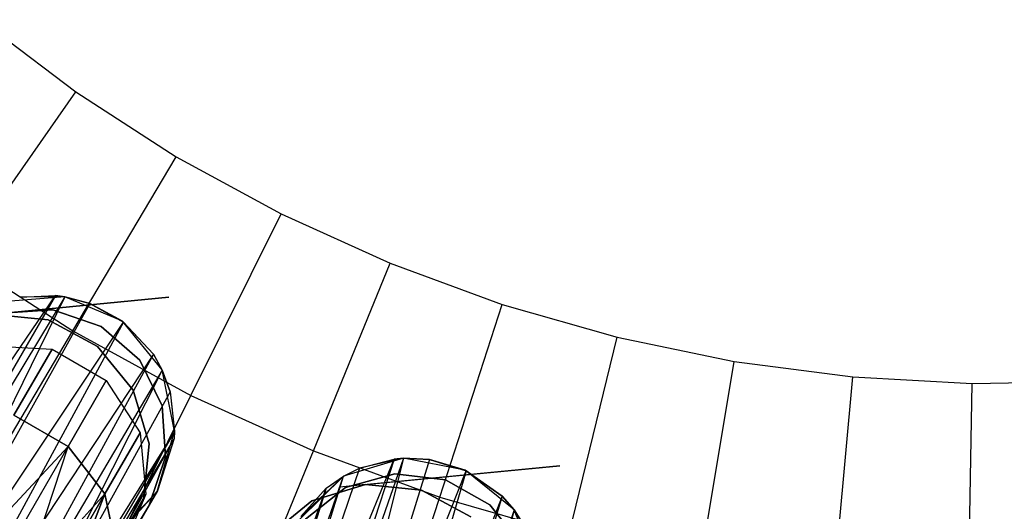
# Model space of a CAD drawing. Extents: x 0.3 to 7.1, y -3.38 to 3.38.
# Tile 88 of 256: x 2.95 to 3.7, y -1.33 to -0.96. Entities that reach past the tile are written whole.
import ezdxf

# ---------------------------------------------------------------- set-up
doc = ezdxf.new("R2010")
doc.units = 0
doc.header["$LTSCALE"] = 2.54
doc.layers.get('0').update_dxf_attribs({"linetype": 'CONTINUOUS'})

# ---------------------------------------------------------------- blocks, each defined once
blk = doc.blocks.new('SINGLES_B_BB_STL')
at = {"color": 0}
for p, q in [((2.9155, -0.95815, 5.4454), (2.9884, -1.0132, 5.4454)), ((2.9155, -0.95815, 5.4454), (2.9884, -1.0132, 5.4454)), ((2.89978, -1.14004, 5.32719), (2.9884, -1.0132, 5.4454)), ((2.89978, -1.14004, 5.32719), (2.9884, -1.0132, 5.4454)), ((2.9884, -1.0132, 5.4454), (3.06516, -1.06271, 5.4454)), ((2.9884, -1.0132, 5.4454), (3.06516, -1.06271, 5.4454)), ((2.98615, -1.19575, 5.32719), (3.06516, -1.06271, 5.4454)), ((2.98615, -1.19575, 5.32719), (3.06516, -1.06271, 5.4454)), ((3.06516, -1.06271, 5.4454), (3.14537, -1.10642, 5.4454)), ((3.06516, -1.06271, 5.4454), (3.14537, -1.10642, 5.4454)), ((3.0764, -1.24493, 5.32719), (3.14537, -1.10642, 5.4454)), ((3.0764, -1.24493, 5.32719), (3.14537, -1.10642, 5.4454)), ((3.14537, -1.10642, 5.4454), (3.22858, -1.14409, 5.4454)), ((3.14537, -1.10642, 5.4454), (3.22858, -1.14409, 5.4454)), ((2.89978, -1.14004, 5.32719), (2.98615, -1.19575, 5.32719)), ((2.89978, -1.14004, 5.32719), (2.98615, -1.19575, 5.32719)), ((3.17003, -1.28731, 5.32719), (3.22858, -1.14409, 5.4454)), ((3.17003, -1.28731, 5.32719), (3.22858, -1.14409, 5.4454)), ((3.22858, -1.14409, 5.4454), (3.31435, -1.17551, 5.4454)), ((3.22858, -1.14409, 5.4454), (3.31435, -1.17551, 5.4454)), ((2.76269, -1.4777, 41.50071), (2.97288, -1.16868, 41.6362)), ((2.76269, -1.4777, 41.50071), (2.97288, -1.16868, 41.6362)), ((2.97288, -1.16868, 41.6362), (2.79021, -1.48386, 41.48405)), ((2.97288, -1.16868, 41.6362), (2.79021, -1.48386, 41.48405)), ((2.98, -1.16957, 41.63424), (2.79021, -1.48386, 41.48405)), ((2.98, -1.16957, 41.63424), (2.79021, -1.48386, 41.48405)), ((3.05965, -1.16993, 41.9), (2.815, -1.19349, 41.9)), ((2.815, -1.19349, 41.7), (3.05965, -1.16993, 41.7)), ((2.98, -1.16957, 41.63424), (2.81964, -1.49617, 41.47603)), ((2.98, -1.16957, 41.63424), (2.81964, -1.49617, 41.47603)), ((3.05965, -1.16993, 41.9), (2.92453, -1.18297, 41.9)), ((2.92453, -1.18297, 41.7), (3.05965, -1.16993, 41.7)), ((2.98009, -1.16959, 41.90698), (2.93238, -1.17344, 41.90698)), ((2.98009, -1.16959, 41.90698), (2.93238, -1.17344, 41.90698)), ((2.94558, -1.17001, 41.64662), (2.97288, -1.16868, 41.6362)), ((2.94558, -1.17001, 41.64662), (2.97288, -1.16868, 41.6362)), ((2.98009, -1.16959, 41.90698), (2.94558, -1.17001, 41.64662)), ((2.98009, -1.16959, 41.90698), (2.94558, -1.17001, 41.64662)), ((2.97288, -1.16868, 41.6362), (2.98, -1.16957, 41.63424)), ((2.98009, -1.16959, 41.90698), (2.97288, -1.16868, 41.6362)), ((2.97288, -1.16868, 41.6362), (2.98, -1.16957, 41.63424)), ((2.98009, -1.16959, 41.90698), (2.97288, -1.16868, 41.6362)), ((2.98, -1.16957, 41.63424), (2.99921, -1.17468, 41.63059)), ((2.98, -1.16957, 41.63424), (2.99921, -1.17468, 41.63059)), ((2.98, -1.16957, 41.63424), (2.98009, -1.16959, 41.90698)), ((2.98, -1.16957, 41.63424), (2.98009, -1.16959, 41.90698)), ((3.02412, -1.18835, 41.90698), (2.98009, -1.16959, 41.90698)), ((2.99921, -1.17468, 41.63059), (2.98009, -1.16959, 41.90698)), ((3.02412, -1.18835, 41.90698), (2.98009, -1.16959, 41.90698)), ((2.99921, -1.17468, 41.63059), (2.98009, -1.16959, 41.90698)), ((2.99921, -1.17468, 41.63059), (2.81964, -1.49617, 41.47603)), ((2.99921, -1.17468, 41.63059), (2.81964, -1.49617, 41.47603)), ((2.93208, -1.18224, 14.22658), (2.97101, -1.17969, 14.22658)), ((2.97101, -1.17969, 14.02658), (2.93208, -1.18224, 14.02658)), ((2.97101, -1.17969, 14.02658), (2.93208, -1.18224, 14.02658)), ((2.93208, -1.18224, 14.22658), (2.97101, -1.17969, 14.22658)), ((2.97101, -1.17969, 14.22658), (3.00796, -1.19223, 14.22658)), ((3.00796, -1.19223, 14.02658), (2.97101, -1.17969, 14.02658)), ((2.97101, -1.17969, 14.02658), (2.97101, -1.17969, 14.22658)), ((2.97101, -1.17969, 14.02658), (2.97101, -1.17969, 14.22658)), ((3.00796, -1.19223, 14.02658), (2.97101, -1.17969, 14.02658)), ((2.97101, -1.17969, 14.22658), (3.00796, -1.19223, 14.22658)), ((2.99921, -1.17468, 41.63059), (3.02498, -1.189, 41.63025)), ((3.02412, -1.18835, 41.90698), (2.99921, -1.17468, 41.63059)), ((2.99921, -1.17468, 41.63059), (3.02498, -1.189, 41.63025)), ((3.02412, -1.18835, 41.90698), (2.99921, -1.17468, 41.63059)), ((3.26654, -1.32266, 5.32719), (3.31435, -1.17551, 5.4454)), ((3.26654, -1.32266, 5.32719), (3.31435, -1.17551, 5.4454)), ((3.31435, -1.17551, 5.4454), (3.40221, -1.2005, 5.4454)), ((3.31435, -1.17551, 5.4454), (3.40221, -1.2005, 5.4454)), ((2.92453, -1.18297, 41.9), (2.96723, -1.18727, 41.9)), ((2.96723, -1.18727, 41.7), (2.92453, -1.18297, 41.7)), ((2.96723, -1.18727, 41.7), (2.92453, -1.18297, 41.7)), ((2.92453, -1.18297, 41.9), (2.96723, -1.18727, 41.9)), ((2.96723, -1.18727, 41.9), (3.00504, -1.20758, 41.9)), ((3.00504, -1.20758, 41.7), (2.96723, -1.18727, 41.7)), ((2.96723, -1.18727, 41.7), (2.96723, -1.18727, 41.9)), ((2.96723, -1.18727, 41.7), (2.96723, -1.18727, 41.9)), ((3.00504, -1.20758, 41.7), (2.96723, -1.18727, 41.7)), ((2.96723, -1.18727, 41.9), (3.00504, -1.20758, 41.9)), ((3.05439, -1.22542, 41.90698), (3.02412, -1.18835, 41.90698)), ((3.04775, -1.21357, 41.63722), (3.02412, -1.18835, 41.90698)), ((3.05439, -1.22542, 41.90698), (3.02412, -1.18835, 41.90698)), ((3.04775, -1.21357, 41.63722), (3.02412, -1.18835, 41.90698)), ((3.02498, -1.189, 41.63025), (3.02412, -1.18835, 41.90698)), ((3.02498, -1.189, 41.63025), (3.02412, -1.18835, 41.90698)), ((2.81964, -1.49617, 41.47603), (3.02498, -1.189, 41.63025)), ((2.81964, -1.49617, 41.47603), (3.02498, -1.189, 41.63025)), ((3.02498, -1.189, 41.63025), (2.84872, -1.51403, 41.47787)), ((3.02498, -1.189, 41.63025), (2.84872, -1.51403, 41.47787)), ((2.91148, -1.32147, 5.19861), (2.98615, -1.19575, 5.32719)), ((2.91148, -1.32147, 5.19861), (2.98615, -1.19575, 5.32719)), ((2.98615, -1.19575, 5.32719), (3.0764, -1.24493, 5.32719)), ((2.98615, -1.19575, 5.32719), (3.0764, -1.24493, 5.32719)), ((3.00796, -1.19223, 14.22658), (3.0373, -1.21796, 14.22658)), ((3.0373, -1.21796, 14.02658), (3.00796, -1.19223, 14.02658)), ((3.00796, -1.19223, 14.02658), (3.00796, -1.19223, 14.22658)), ((3.00796, -1.19223, 14.02658), (3.00796, -1.19223, 14.22658)), ((3.0373, -1.21796, 14.02658), (3.00796, -1.19223, 14.02658)), ((3.00796, -1.19223, 14.22658), (3.0373, -1.21796, 14.22658)), ((3.02498, -1.189, 41.63025), (3.04775, -1.21357, 41.63722)), ((3.02498, -1.189, 41.63025), (3.04775, -1.21357, 41.63722)), ((3.36539, -1.35079, 5.32719), (3.40221, -1.2005, 5.4454)), ((3.36539, -1.35079, 5.32719), (3.40221, -1.2005, 5.4454)), ((3.40221, -1.2005, 5.4454), (3.49167, -1.21894, 5.4454)), ((3.40221, -1.2005, 5.4454), (3.49167, -1.21894, 5.4454)), ((2.9228, -1.20712, 14.06902), (2.97034, -1.20953, 14.06404)), ((2.9228, -1.20712, 14.19224), (2.97034, -1.20953, 14.19723)), ((2.9228, -1.20712, 14.06902), (2.97034, -1.20953, 14.06404)), ((2.9228, -1.20712, 14.19224), (2.97034, -1.20953, 14.19723)), ((2.97034, -1.20953, 14.06404), (2.94124, -1.25993, 13.94423)), ((2.97034, -1.20953, 14.06404), (2.94124, -1.25993, 13.94423)), ((2.94124, -1.25993, 14.31703), (2.97034, -1.20953, 14.19723)), ((2.94124, -1.25993, 14.31703), (2.97034, -1.20953, 14.19723)), ((2.97034, -1.20953, 14.06404), (3.01179, -1.23347, 14.06404)), ((2.97034, -1.20953, 14.19723), (2.97034, -1.20953, 14.06404)), ((2.97034, -1.20953, 14.19723), (2.97034, -1.20953, 14.06404)), ((2.97034, -1.20953, 14.19723), (3.01179, -1.23347, 14.19723)), ((2.97034, -1.20953, 14.06404), (3.01179, -1.23347, 14.06404)), ((2.97034, -1.20953, 14.19723), (3.01179, -1.23347, 14.19723)), ((3.00504, -1.20758, 41.9), (3.0322, -1.24082, 41.9)), ((3.0322, -1.24082, 41.7), (3.00504, -1.20758, 41.7)), ((3.00504, -1.20758, 41.7), (3.00504, -1.20758, 41.9)), ((3.00504, -1.20758, 41.7), (3.00504, -1.20758, 41.9)), ((3.0322, -1.24082, 41.7), (3.00504, -1.20758, 41.7)), ((3.00504, -1.20758, 41.9), (3.0322, -1.24082, 41.9)), ((3.04775, -1.21357, 41.63722), (2.84872, -1.51403, 41.47787)), ((3.04775, -1.21357, 41.63722), (2.84872, -1.51403, 41.47787)), ((3.04775, -1.21357, 41.63722), (2.87238, -1.53445, 41.48944)), ((3.04775, -1.21357, 41.63722), (2.87238, -1.53445, 41.48944)), ((3.0373, -1.21796, 14.22658), (3.05456, -1.25295, 14.22658)), ((3.05456, -1.25295, 14.02658), (3.0373, -1.21796, 14.02658)), ((3.0373, -1.21796, 14.02658), (3.0373, -1.21796, 14.22658)), ((3.0373, -1.21796, 14.02658), (3.0373, -1.21796, 14.22658)), ((3.05456, -1.25295, 14.02658), (3.0373, -1.21796, 14.02658)), ((3.0373, -1.21796, 14.22658), (3.05456, -1.25295, 14.22658)), ((3.04775, -1.21357, 41.63722), (3.0545, -1.22565, 41.6422)), ((3.05439, -1.22542, 41.90698), (3.04775, -1.21357, 41.63722)), ((3.04775, -1.21357, 41.63722), (3.0545, -1.22565, 41.6422)), ((3.05439, -1.22542, 41.90698), (3.04775, -1.21357, 41.63722)), ((3.0545, -1.22565, 41.6422), (2.87238, -1.53445, 41.48944)), ((3.0545, -1.22565, 41.6422), (2.87238, -1.53445, 41.48944)), ((3.0545, -1.22565, 41.6422), (2.8881, -1.55441, 41.50809)), ((3.0545, -1.22565, 41.6422), (2.8881, -1.55441, 41.50809)), ((3.06397, -1.27232, 41.90698), (3.05439, -1.22542, 41.90698)), ((3.06061, -1.24228, 41.65019), (3.05439, -1.22542, 41.90698)), ((3.06397, -1.27232, 41.90698), (3.05439, -1.22542, 41.90698)), ((3.06061, -1.24228, 41.65019), (3.05439, -1.22542, 41.90698)), ((3.0545, -1.22565, 41.6422), (3.05439, -1.22542, 41.90698)), ((3.0545, -1.22565, 41.6422), (3.05439, -1.22542, 41.90698)), ((3.0545, -1.22565, 41.6422), (3.06061, -1.24228, 41.65019)), ((3.0545, -1.22565, 41.6422), (3.06061, -1.24228, 41.65019)), ((3.46606, -1.37154, 5.32719), (3.49167, -1.21894, 5.4454)), ((3.46606, -1.37154, 5.32719), (3.49167, -1.21894, 5.4454)), ((3.49167, -1.21894, 5.4454), (3.58225, -1.23073, 5.4454)), ((3.49167, -1.21894, 5.4454), (3.58225, -1.23073, 5.4454)), ((3.01179, -1.23347, 14.06404), (2.9827, -1.28386, 13.94423)), ((3.01179, -1.23347, 14.06404), (2.9827, -1.28386, 13.94423)), ((2.9827, -1.28386, 14.31703), (3.01179, -1.23347, 14.19723)), ((2.9827, -1.28386, 14.31703), (3.01179, -1.23347, 14.19723)), ((3.01179, -1.23347, 14.06404), (3.03765, -1.27343, 14.06902)), ((3.01179, -1.23347, 14.19723), (3.01179, -1.23347, 14.06404)), ((3.01179, -1.23347, 14.19723), (3.01179, -1.23347, 14.06404)), ((3.01179, -1.23347, 14.19723), (3.03765, -1.27343, 14.19224)), ((3.01179, -1.23347, 14.06404), (3.03765, -1.27343, 14.06902)), ((3.01179, -1.23347, 14.19723), (3.03765, -1.27343, 14.19224)), ((3.56798, -1.3848, 5.32719), (3.58225, -1.23073, 5.4454)), ((3.56798, -1.3848, 5.32719), (3.58225, -1.23073, 5.4454)), ((3.58225, -1.23073, 5.4454), (3.67346, -1.23579, 5.4454)), ((3.58225, -1.23073, 5.4454), (3.67346, -1.23579, 5.4454)), ((3.0322, -1.24082, 41.9), (3.04457, -1.28192, 41.9)), ((3.04457, -1.28192, 41.7), (3.0322, -1.24082, 41.7)), ((3.0322, -1.24082, 41.7), (3.0322, -1.24082, 41.9)), ((3.0322, -1.24082, 41.7), (3.0322, -1.24082, 41.9)), ((3.04457, -1.28192, 41.7), (3.0322, -1.24082, 41.7)), ((3.0322, -1.24082, 41.9), (3.04457, -1.28192, 41.9)), ((3.6706, -1.39049, 5.32719), (3.67346, -1.23579, 5.4454)), ((3.6706, -1.39049, 5.32719), (3.67346, -1.23579, 5.4454)), ((3.67346, -1.23579, 5.4454), (3.76479, -1.2341, 5.4454)), ((3.67346, -1.23579, 5.4454), (3.76479, -1.2341, 5.4454)), ((3.06061, -1.24228, 41.65019), (2.8881, -1.55441, 41.50809)), ((3.06061, -1.24228, 41.65019), (2.8881, -1.55441, 41.50809)), ((3.01122, -1.37583, 5.19861), (3.0764, -1.24493, 5.32719)), ((3.01122, -1.37583, 5.19861), (3.0764, -1.24493, 5.32719)), ((3.06061, -1.24228, 41.65019), (3.06396, -1.27246, 41.66739)), ((3.06061, -1.24228, 41.65019), (3.06396, -1.27246, 41.66739)), ((3.06061, -1.24228, 41.65019), (3.06397, -1.27232, 41.90698)), ((3.06061, -1.24228, 41.65019), (3.06397, -1.27232, 41.90698)), ((3.0764, -1.24493, 5.32719), (3.17003, -1.28731, 5.32719)), ((3.0764, -1.24493, 5.32719), (3.17003, -1.28731, 5.32719)), ((3.05456, -1.25295, 14.22658), (3.05711, -1.29189, 14.22658)), ((3.05711, -1.29189, 14.02658), (3.05456, -1.25295, 14.02658)), ((3.05456, -1.25295, 14.02658), (3.05456, -1.25295, 14.22658)), ((3.05456, -1.25295, 14.02658), (3.05456, -1.25295, 14.22658)), ((3.05711, -1.29189, 14.02658), (3.05456, -1.25295, 14.02658)), ((3.05456, -1.25295, 14.22658), (3.05711, -1.29189, 14.22658)), ((2.94124, -1.25993, 13.94423), (2.9827, -1.28386, 13.94423)), ((2.9827, -1.28386, 14.31703), (2.94124, -1.25993, 14.31703)), ((2.94124, -1.25993, 13.94423), (2.9827, -1.28386, 13.94423)), ((2.9827, -1.28386, 14.31703), (2.94124, -1.25993, 14.31703)), ((3.06396, -1.27246, 41.66739), (2.8881, -1.55441, 41.50809)), ((3.06396, -1.27246, 41.66739), (2.8881, -1.55441, 41.50809)), ((3.06396, -1.27246, 41.66739), (2.89328, -1.56471, 41.52061)), ((3.06396, -1.27246, 41.66739), (2.89328, -1.56471, 41.52061)), ((3.06358, -1.27796, 41.67088), (2.89328, -1.56471, 41.52061)), ((3.06358, -1.27796, 41.67088), (2.89328, -1.56471, 41.52061)), ((3.06358, -1.27796, 41.67088), (2.89629, -1.58082, 41.54523)), ((3.06358, -1.27796, 41.67088), (2.89629, -1.58082, 41.54523)), ((3.03765, -1.27343, 14.06902), (3.01074, -1.32005, 13.95819)), ((3.03765, -1.27343, 14.06902), (3.01074, -1.32005, 13.95819)), ((3.01074, -1.32005, 14.30308), (3.03765, -1.27343, 14.19224)), ((3.01074, -1.32005, 14.30308), (3.03765, -1.27343, 14.19224)), ((3.03765, -1.27343, 14.06902), (3.04201, -1.32027, 14.07785)), ((3.03765, -1.27343, 14.19224), (3.03765, -1.27343, 14.06902)), ((3.03765, -1.27343, 14.19224), (3.03765, -1.27343, 14.06902)), ((3.03765, -1.27343, 14.19224), (3.04201, -1.32027, 14.18341)), ((3.03765, -1.27343, 14.06902), (3.04201, -1.32027, 14.07785)), ((3.03765, -1.27343, 14.19224), (3.04201, -1.32027, 14.18341)), ((3.05065, -1.31829, 41.90698), (3.06397, -1.27232, 41.90698)), ((3.05065, -1.31829, 41.90698), (3.06397, -1.27232, 41.90698)), ((3.05092, -1.31783, 41.69962), (3.06397, -1.27232, 41.90698)), ((3.05092, -1.31783, 41.69962), (3.06397, -1.27232, 41.90698)), ((3.06358, -1.27796, 41.67088), (3.05092, -1.31783, 41.69962)), ((3.06358, -1.27796, 41.67088), (3.05092, -1.31783, 41.69962)), ((3.06397, -1.27232, 41.90698), (3.06358, -1.27796, 41.67088)), ((3.06397, -1.27232, 41.90698), (3.06358, -1.27796, 41.67088)), ((3.06396, -1.27246, 41.66739), (3.06358, -1.27796, 41.67088)), ((3.06396, -1.27246, 41.66739), (3.06358, -1.27796, 41.67088)), ((3.06396, -1.27246, 41.66739), (3.06397, -1.27232, 41.90698)), ((3.06396, -1.27246, 41.66739), (3.06397, -1.27232, 41.90698)), ((2.9827, -1.28386, 13.94423), (2.91025, -1.36148, 13.85926)), ((2.91025, -1.36148, 14.40201), (2.9827, -1.28386, 14.31703)), ((2.9827, -1.28386, 13.94423), (2.91025, -1.36148, 13.85926)), ((2.91025, -1.36148, 14.40201), (2.9827, -1.28386, 14.31703)), ((2.93035, -1.37452, 13.86189), (2.9827, -1.28386, 13.94423)), ((2.93035, -1.37452, 13.86189), (2.9827, -1.28386, 13.94423)), ((2.93035, -1.37452, 14.39938), (2.9827, -1.28386, 14.31703)), ((2.93035, -1.37452, 14.39938), (2.9827, -1.28386, 14.31703)), ((2.94805, -1.38895, 13.86962), (2.9827, -1.28386, 13.94423)), ((2.94805, -1.38895, 13.86962), (2.9827, -1.28386, 13.94423)), ((2.94805, -1.38895, 14.39164), (2.9827, -1.28386, 14.31703)), ((2.94805, -1.38895, 14.39164), (2.9827, -1.28386, 14.31703)), ((2.9827, -1.28386, 13.94423), (3.01074, -1.32005, 13.95819)), ((3.01074, -1.32005, 14.30308), (2.9827, -1.28386, 14.31703)), ((2.9827, -1.28386, 13.94423), (3.01074, -1.32005, 13.95819)), ((3.01074, -1.32005, 14.30308), (2.9827, -1.28386, 14.31703)), ((3.04457, -1.28192, 41.9), (3.04027, -1.32462, 41.9)), ((3.04027, -1.32462, 41.7), (3.04457, -1.28192, 41.7)), ((3.04027, -1.32462, 41.7), (3.04457, -1.28192, 41.7)), ((3.04457, -1.28192, 41.9), (3.04027, -1.32462, 41.9)), ((3.04457, -1.28192, 41.7), (3.04457, -1.28192, 41.9)), ((3.04457, -1.28192, 41.7), (3.04457, -1.28192, 41.9)), ((3.05711, -1.29189, 14.22658), (3.04457, -1.32884, 14.22658)), ((3.04457, -1.32884, 14.02658), (3.05711, -1.29189, 14.02658)), ((3.04457, -1.32884, 14.02658), (3.05711, -1.29189, 14.02658)), ((3.05711, -1.29189, 14.22658), (3.04457, -1.32884, 14.22658)), ((3.05711, -1.29189, 14.02658), (3.05711, -1.29189, 14.22658)), ((3.05711, -1.29189, 14.02658), (3.05711, -1.29189, 14.22658)), ((3.09032, -1.63951, 41.50071), (3.23167, -1.29355, 41.6362)), ((3.09032, -1.63951, 41.50071), (3.23167, -1.29355, 41.6362)), ((3.1147, -1.42266, 5.19861), (3.17003, -1.28731, 5.32719)), ((3.1147, -1.42266, 5.19861), (3.17003, -1.28731, 5.32719)), ((3.23882, -1.29294, 41.63424), (3.11853, -1.63982, 41.48405)), ((3.23882, -1.29294, 41.63424), (3.11853, -1.63982, 41.48405)), ((3.23167, -1.29355, 41.6362), (3.11853, -1.63982, 41.48405)), ((3.23167, -1.29355, 41.6362), (3.11853, -1.63982, 41.48405)), ((3.23882, -1.29294, 41.63424), (3.14987, -1.64574, 41.47603)), ((3.23882, -1.29294, 41.63424), (3.14987, -1.64574, 41.47603)), ((3.25867, -1.29394, 41.63059), (3.14987, -1.64574, 41.47603)), ((3.25867, -1.29394, 41.63059), (3.14987, -1.64574, 41.47603)), ((3.17003, -1.28731, 5.32719), (3.26654, -1.32266, 5.32719)), ((3.17003, -1.28731, 5.32719), (3.26654, -1.32266, 5.32719)), ((3.23891, -1.29294, 41.90698), (3.19305, -1.30662, 41.90698)), ((3.23891, -1.29294, 41.90698), (3.19305, -1.30662, 41.90698)), ((3.23891, -1.29294, 41.90698), (3.20525, -1.30053, 41.64662)), ((3.23891, -1.29294, 41.90698), (3.20525, -1.30053, 41.64662)), ((3.20525, -1.30053, 41.64662), (3.23167, -1.29355, 41.6362)), ((3.20525, -1.30053, 41.64662), (3.23167, -1.29355, 41.6362)), ((3.23167, -1.29355, 41.6362), (3.23882, -1.29294, 41.63424)), ((3.23891, -1.29294, 41.90698), (3.23167, -1.29355, 41.6362)), ((3.23167, -1.29355, 41.6362), (3.23882, -1.29294, 41.63424)), ((3.23891, -1.29294, 41.90698), (3.23167, -1.29355, 41.6362)), ((3.23882, -1.29294, 41.63424), (3.25867, -1.29394, 41.63059)), ((3.23882, -1.29294, 41.63424), (3.25867, -1.29394, 41.63059)), ((3.23882, -1.29294, 41.63424), (3.23891, -1.29294, 41.90698)), ((3.23882, -1.29294, 41.63424), (3.23891, -1.29294, 41.90698)), ((3.28588, -1.30213, 41.90698), (3.23891, -1.29294, 41.90698)), ((3.25867, -1.29394, 41.63059), (3.23891, -1.29294, 41.90698)), ((3.28588, -1.30213, 41.90698), (3.23891, -1.29294, 41.90698)), ((3.25867, -1.29394, 41.63059), (3.23891, -1.29294, 41.90698)), ((3.25867, -1.29394, 41.63059), (3.28686, -1.30259, 41.63025)), ((3.28588, -1.30213, 41.90698), (3.25867, -1.29394, 41.63059)), ((3.25867, -1.29394, 41.63059), (3.28686, -1.30259, 41.63025)), ((3.28588, -1.30213, 41.90698), (3.25867, -1.29394, 41.63059)), ((3.20525, -1.30053, 41.64662), (3.09032, -1.63951, 41.50071)), ((3.20525, -1.30053, 41.64662), (3.09032, -1.63951, 41.50071)), ((3.35827, -1.2987, 41.9), (3.18998, -1.3149, 41.9)), ((3.35827, -1.2987, 41.7), (3.18998, -1.3149, 41.7)), ((3.19287, -1.30673, 41.65345), (3.20525, -1.30053, 41.64662)), ((3.19287, -1.30673, 41.65345), (3.20525, -1.30053, 41.64662)), ((3.19305, -1.30662, 41.90698), (3.20525, -1.30053, 41.64662)), ((3.19305, -1.30662, 41.90698), (3.20525, -1.30053, 41.64662)), ((3.20988, -1.313, 41.9), (3.35827, -1.2987, 41.9)), ((3.20988, -1.313, 41.7), (3.35827, -1.2987, 41.7)), ((3.19287, -1.30673, 41.65345), (3.07557, -1.6422, 41.51479)), ((3.19287, -1.30673, 41.65345), (3.07557, -1.6422, 41.51479)), ((3.19287, -1.30673, 41.65345), (3.09032, -1.63951, 41.50071)), ((3.19287, -1.30673, 41.65345), (3.09032, -1.63951, 41.50071)), ((3.14987, -1.64574, 41.47603), (3.28686, -1.30259, 41.63025)), ((3.14987, -1.64574, 41.47603), (3.28686, -1.30259, 41.63025)), ((3.19305, -1.30662, 41.90698), (3.1588, -1.34006, 41.90698)), ((3.19305, -1.30662, 41.90698), (3.1588, -1.34006, 41.90698)), ((3.1605, -1.3374, 41.68102), (3.19305, -1.30662, 41.90698)), ((3.1605, -1.3374, 41.68102), (3.19305, -1.30662, 41.90698)), ((3.17991, -1.31584, 41.66237), (3.19305, -1.30662, 41.90698)), ((3.17991, -1.31584, 41.66237), (3.19305, -1.30662, 41.90698)), ((3.17991, -1.31584, 41.66237), (3.19287, -1.30673, 41.65345)), ((3.17991, -1.31584, 41.66237), (3.19287, -1.30673, 41.65345)), ((3.28686, -1.30259, 41.63025), (3.18203, -1.65717, 41.47787)), ((3.28686, -1.30259, 41.63025), (3.18203, -1.65717, 41.47787)), ((3.19305, -1.30662, 41.90698), (3.19287, -1.30673, 41.65345)), ((3.19305, -1.30662, 41.90698), (3.19287, -1.30673, 41.65345)), ((3.19458, -1.3153, 14.22658), (3.23214, -1.30471, 14.22658)), ((3.23214, -1.30471, 14.02658), (3.19458, -1.3153, 14.02658)), ((3.23214, -1.30471, 14.02658), (3.19458, -1.3153, 14.02658)), ((3.19458, -1.3153, 14.22658), (3.23214, -1.30471, 14.22658)), ((3.23214, -1.30471, 14.22658), (3.27088, -1.30929, 14.22658)), ((3.27088, -1.30929, 14.02658), (3.23214, -1.30471, 14.02658)), ((3.23214, -1.30471, 14.02658), (3.23214, -1.30471, 14.22658)), ((3.23214, -1.30471, 14.02658), (3.23214, -1.30471, 14.22658)), ((3.27088, -1.30929, 14.02658), (3.23214, -1.30471, 14.02658)), ((3.23214, -1.30471, 14.22658), (3.27088, -1.30929, 14.22658)), ((3.3232, -1.3321, 41.90698), (3.28588, -1.30213, 41.90698)), ((3.31424, -1.3219, 41.63722), (3.28588, -1.30213, 41.90698)), ((3.3232, -1.3321, 41.90698), (3.28588, -1.30213, 41.90698)), ((3.31424, -1.3219, 41.63722), (3.28588, -1.30213, 41.90698)), ((3.28686, -1.30259, 41.63025), (3.28588, -1.30213, 41.90698)), ((3.28686, -1.30259, 41.63025), (3.28588, -1.30213, 41.90698)), ((3.28686, -1.30259, 41.63025), (3.31424, -1.3219, 41.63722)), ((3.28686, -1.30259, 41.63025), (3.31424, -1.3219, 41.63722)), ((3.05855, -1.65069, 41.54115), (3.17991, -1.31584, 41.66237)), ((3.05855, -1.65069, 41.54115), (3.17991, -1.31584, 41.66237)), ((3.17991, -1.31584, 41.66237), (3.07557, -1.6422, 41.51479)), ((3.17991, -1.31584, 41.66237), (3.07557, -1.6422, 41.51479)), ((3.1605, -1.3374, 41.68102), (3.17991, -1.31584, 41.66237)), ((3.1605, -1.3374, 41.68102), (3.17991, -1.31584, 41.66237)), ((3.16394, -1.33945, 14.22658), (3.19458, -1.3153, 14.22658)), ((3.19458, -1.3153, 14.02658), (3.16394, -1.33945, 14.02658)), ((3.19458, -1.3153, 14.02658), (3.16394, -1.33945, 14.02658)), ((3.16394, -1.33945, 14.22658), (3.19458, -1.3153, 14.22658)), ((3.16878, -1.32537, 41.9), (3.20988, -1.313, 41.9)), ((3.20988, -1.313, 41.7), (3.16878, -1.32537, 41.7)), ((3.20988, -1.313, 41.7), (3.16878, -1.32537, 41.7)), ((3.16878, -1.32537, 41.9), (3.20988, -1.313, 41.9)), ((3.20988, -1.313, 41.9), (3.18998, -1.3149, 41.9)), ((3.20988, -1.313, 41.7), (3.18998, -1.3149, 41.7)), ((3.19458, -1.3153, 14.02658), (3.19458, -1.3153, 14.22658)), ((3.19458, -1.3153, 14.02658), (3.19458, -1.3153, 14.22658)), ((3.20988, -1.313, 41.9), (3.25259, -1.3173, 41.9)), ((3.25259, -1.3173, 41.7), (3.20988, -1.313, 41.7)), ((3.20988, -1.313, 41.9), (3.20988, -1.313, 41.7)), ((3.25259, -1.3173, 41.7), (3.20988, -1.313, 41.7)), ((3.20988, -1.313, 41.9), (3.25259, -1.3173, 41.9)), ((3.20988, -1.313, 41.9), (3.20988, -1.313, 41.7)), ((3.27088, -1.30929, 14.22658), (3.30493, -1.32836, 14.22658)), ((3.30493, -1.32836, 14.02658), (3.27088, -1.30929, 14.02658)), ((3.27088, -1.30929, 14.02658), (3.27088, -1.30929, 14.22658)), ((3.27088, -1.30929, 14.02658), (3.27088, -1.30929, 14.22658)), ((3.30493, -1.32836, 14.02658), (3.27088, -1.30929, 14.02658)), ((3.27088, -1.30929, 14.22658), (3.30493, -1.32836, 14.22658)), ((3.05092, -1.31783, 41.69962), (2.88019, -1.60104, 41.59578)), ((3.05092, -1.31783, 41.69962), (2.88019, -1.60104, 41.59578)), ((3.05092, -1.31783, 41.69962), (2.89346, -1.59056, 41.56472)), ((3.05092, -1.31783, 41.69962), (2.89346, -1.59056, 41.56472)), ((3.05092, -1.31783, 41.69962), (2.89629, -1.58082, 41.54523)), ((3.05092, -1.31783, 41.69962), (2.89629, -1.58082, 41.54523)), ((3.01074, -1.32005, 13.95819), (2.94805, -1.38895, 13.86962)), ((2.94805, -1.38895, 14.39164), (3.01074, -1.32005, 14.30308)), ((3.01074, -1.32005, 13.95819), (2.94805, -1.38895, 13.86962)), ((2.94805, -1.38895, 14.39164), (3.01074, -1.32005, 14.30308)), ((2.96231, -1.40392, 13.88201), (3.01074, -1.32005, 13.95819)), ((2.96231, -1.40392, 13.88201), (3.01074, -1.32005, 13.95819)), ((3.01074, -1.32005, 14.30308), (2.96231, -1.40392, 14.37926)), ((3.01074, -1.32005, 14.30308), (2.96231, -1.40392, 14.37926)), ((2.97231, -1.41858, 13.89833), (3.01074, -1.32005, 13.95819)), ((2.97231, -1.41858, 13.89833), (3.01074, -1.32005, 13.95819)), ((3.01074, -1.32005, 14.30308), (2.97231, -1.41858, 14.36293)), ((3.01074, -1.32005, 14.30308), (2.97231, -1.41858, 14.36293)), ((3.01074, -1.32005, 13.95819), (3.01895, -1.36021, 13.9829)), ((3.01895, -1.36021, 14.27836), (3.01074, -1.32005, 14.30308)), ((3.01074, -1.32005, 13.95819), (3.01895, -1.36021, 13.9829)), ((3.01895, -1.36021, 14.27836), (3.01074, -1.32005, 14.30308)), ((3.0175, -1.35281, 41.90698), (3.05065, -1.31829, 41.90698)), ((3.0175, -1.35281, 41.90698), (3.05065, -1.31829, 41.90698)), ((3.01761, -1.35274, 41.73241), (3.05065, -1.31829, 41.90698)), ((3.01761, -1.35274, 41.73241), (3.05065, -1.31829, 41.90698)), ((3.04201, -1.32027, 14.07785), (3.01895, -1.36021, 13.9829)), ((3.04201, -1.32027, 14.07785), (3.01895, -1.36021, 13.9829)), ((3.01895, -1.36021, 14.27836), (3.04201, -1.32027, 14.18341)), ((3.01895, -1.36021, 14.27836), (3.04201, -1.32027, 14.18341)), ((3.05092, -1.31783, 41.69962), (3.02212, -1.3497, 41.72901)), ((3.05092, -1.31783, 41.69962), (3.02212, -1.3497, 41.72901)), ((3.02212, -1.3497, 41.72901), (3.05065, -1.31829, 41.90698)), ((3.02212, -1.3497, 41.72901), (3.05065, -1.31829, 41.90698)), ((3.04201, -1.32027, 14.07785), (3.02385, -1.36325, 14.08851)), ((3.04201, -1.32027, 14.18341), (3.02385, -1.36325, 14.17276)), ((3.04201, -1.32027, 14.07785), (3.02385, -1.36325, 14.08851)), ((3.04201, -1.32027, 14.18341), (3.02385, -1.36325, 14.17276)), ((3.04201, -1.32027, 14.18341), (3.04201, -1.32027, 14.07785)), ((3.04201, -1.32027, 14.18341), (3.04201, -1.32027, 14.07785)), ((3.05092, -1.31783, 41.69962), (3.05065, -1.31829, 41.90698)), ((3.05092, -1.31783, 41.69962), (3.05065, -1.31829, 41.90698)), ((3.31424, -1.3219, 41.63722), (3.18203, -1.65717, 41.47787)), ((3.31424, -1.3219, 41.63722), (3.18203, -1.65717, 41.47787)), ((3.31424, -1.3219, 41.63722), (3.20942, -1.67222, 41.48944)), ((3.31424, -1.3219, 41.63722), (3.20942, -1.67222, 41.48944)), ((3.22135, -1.46173, 5.19861), (3.26654, -1.32266, 5.32719)), ((3.22135, -1.46173, 5.19861), (3.26654, -1.32266, 5.32719)), ((3.25259, -1.3173, 41.9), (3.2904, -1.33762, 41.9)), ((3.2904, -1.33762, 41.7), (3.25259, -1.3173, 41.7)), ((3.25259, -1.3173, 41.7), (3.25259, -1.3173, 41.9)), ((3.25259, -1.3173, 41.7), (3.25259, -1.3173, 41.9)), ((3.2904, -1.33762, 41.7), (3.25259, -1.3173, 41.7)), ((3.25259, -1.3173, 41.9), (3.2904, -1.33762, 41.9)), ((3.26654, -1.32266, 5.32719), (3.36539, -1.35079, 5.32719)), ((3.26654, -1.32266, 5.32719), (3.36539, -1.35079, 5.32719)), ((3.31424, -1.3219, 41.63722), (3.32335, -1.3323, 41.6422)), ((3.3232, -1.3321, 41.90698), (3.31424, -1.3219, 41.63722)), ((3.31424, -1.3219, 41.63722), (3.32335, -1.3323, 41.6422)), ((3.3232, -1.3321, 41.90698), (3.31424, -1.3219, 41.63722)), ((3.04457, -1.32884, 14.22658), (2.99699, -1.41124, 14.22658)), ((2.99699, -1.41124, 14.02658), (3.04457, -1.32884, 14.02658)), ((2.99699, -1.41124, 14.02658), (3.04457, -1.32884, 14.02658)), ((3.04457, -1.32884, 14.22658), (2.99699, -1.41124, 14.22658)), ((3.04027, -1.32462, 41.9), (3.01995, -1.36243, 41.9)), ((3.01995, -1.36243, 41.7), (3.04027, -1.32462, 41.7)), ((3.01995, -1.36243, 41.7), (3.04027, -1.32462, 41.7)), ((3.04027, -1.32462, 41.9), (3.01995, -1.36243, 41.9)), ((3.04027, -1.32462, 41.7), (3.04027, -1.32462, 41.9)), ((3.04027, -1.32462, 41.7), (3.04027, -1.32462, 41.9)), ((3.04457, -1.32884, 14.22658), (3.04457, -1.32884, 14.02658)), ((3.04457, -1.32884, 14.22658), (3.04457, -1.32884, 14.02658)), ((3.13555, -1.35253, 41.9), (3.16878, -1.32537, 41.9)), ((3.16878, -1.32537, 41.7), (3.13555, -1.35253, 41.7)), ((3.16878, -1.32537, 41.7), (3.13555, -1.35253, 41.7)), ((3.13555, -1.35253, 41.9), (3.16878, -1.32537, 41.9)), ((3.16878, -1.32537, 41.7), (3.16878, -1.32537, 41.9)), ((3.16878, -1.32537, 41.7), (3.16878, -1.32537, 41.9)), ((3.30493, -1.32836, 14.22658), (3.32908, -1.359, 14.22658)), ((3.32908, -1.359, 14.02658), (3.30493, -1.32836, 14.02658)), ((3.30493, -1.32836, 14.02658), (3.30493, -1.32836, 14.22658)), ((3.30493, -1.32836, 14.02658), (3.30493, -1.32836, 14.22658)), ((3.32908, -1.359, 14.02658), (3.30493, -1.32836, 14.02658)), ((3.30493, -1.32836, 14.22658), (3.32908, -1.359, 14.22658)), ((3.32335, -1.3323, 41.6422), (3.20942, -1.67222, 41.48944)), ((3.32335, -1.3323, 41.6422), (3.20942, -1.67222, 41.48944)), ((3.32335, -1.3323, 41.6422), (3.22894, -1.68847, 41.50809)), ((3.32335, -1.3323, 41.6422), (3.22894, -1.68847, 41.50809)), ((3.34232, -1.37598, 41.90698), (3.3232, -1.3321, 41.90698)), ((3.33278, -1.3473, 41.65019), (3.3232, -1.3321, 41.90698)), ((3.34232, -1.37598, 41.90698), (3.3232, -1.3321, 41.90698)), ((3.33278, -1.3473, 41.65019), (3.3232, -1.3321, 41.90698)), ((3.32335, -1.3323, 41.6422), (3.3232, -1.3321, 41.90698)), ((3.32335, -1.3323, 41.6422), (3.3232, -1.3321, 41.90698)), ((3.32335, -1.3323, 41.6422), (3.33278, -1.3473, 41.65019)), ((3.32335, -1.3323, 41.6422), (3.33278, -1.3473, 41.65019))]:
    blk.add_line(p, q, dxfattribs=at)

msp = doc.modelspace()

# ---------------------------------------------------------------- block references
at = {"color": 0}
msp.add_blockref('SINGLES_B_BB_STL', (0, 0), dxfattribs=at)

doc.saveas('drawing.dxf')
